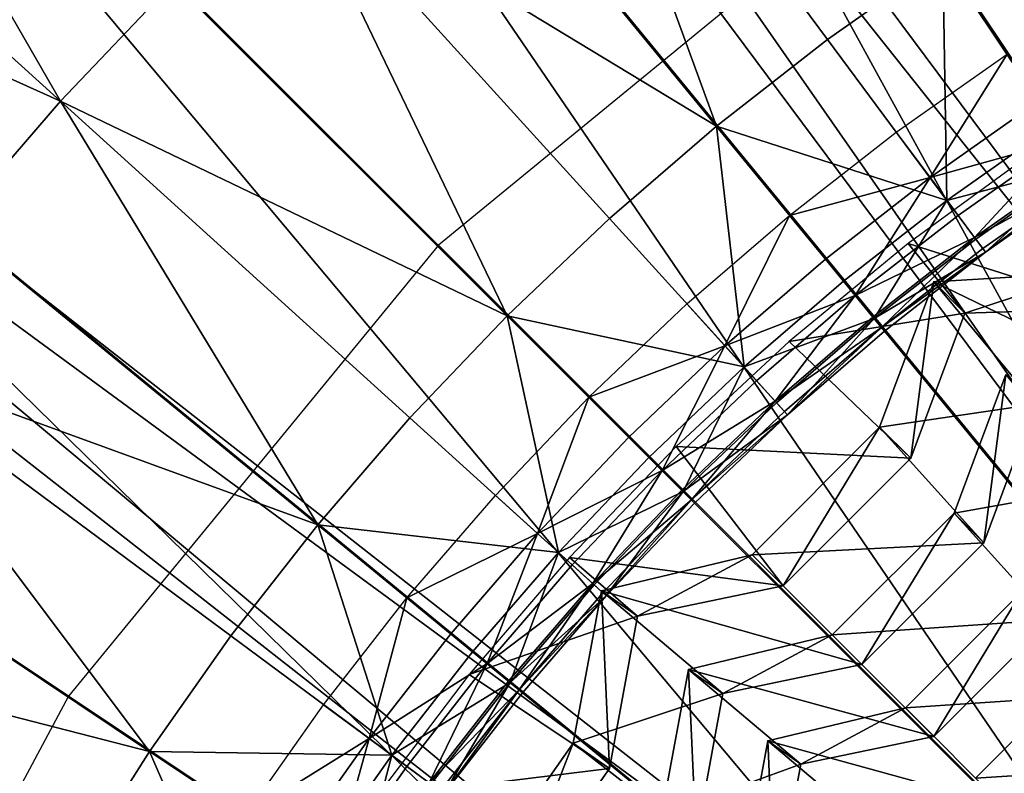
# Model space of a CAD drawing. Extents: x -3.87 to 3.87, y -3.87 to 3.87.
# Tile 68 of 115: x -1.46 to -0.89, y 0.91 to 1.35. Entities that reach past the tile are written whole.
import ezdxf

# ---------------------------------------------------------------- set-up
doc = ezdxf.new("R2010")
doc.units = 0
doc.layers.get('0').update_dxf_attribs({"linetype": 'CONTINUOUS'})

msp = doc.modelspace()

# ---------------------------------------------------------------- linework, layer by layer
for p in [(-0.990197, 1.333878, 8.808193), (-1.433288, 1.298218, 8.984764), (-1.054454, 1.283727, 8.808193), (-0.950516, 1.280375, 8.583189), (-0.931028, 1.254098, 8.591782), (-0.921271, 1.240942, 8.72069), (-1.116177, 1.230489, 8.808193), (-1.012195, 1.232235, 8.583187), (-0.914849, 1.232282, 8.601448), (-0.905286, 1.219389, 8.613266), (-0.904592, 1.218453, 8.682016), (-1.214967, 1.214967, 8.640915), (-0.94371, 1.215934, 8.594126), (-0.900595, 1.213064, 8.629379), (-0.991442, 1.206947, 8.591782), (-0.899032, 1.210956, 8.651937), (-0.981051, 1.194285, 8.72069), (-0.928872, 1.193784, 8.573292), (-0.928872, 1.193784, 8.573292), (-0.974211, 1.185951, 8.601448), (-1.071443, 1.181133, 8.583187), (-1.175215, 1.174289, 8.808193), (-0.964027, 1.173542, 8.613266), (-0.963288, 1.172641, 8.682016), (-0.910883, 1.175794, 8.580357), (-0.910883, 1.175794, 8.580357), (-0.959032, 1.167456, 8.629379), (-0.957367, 1.165427, 8.651937), (-1.049473, 1.156893, 8.591782), (-1.012387, 1.159334, 8.594126), (-1.038474, 1.144756, 8.72069), (-1.031233, 1.136768, 8.601448), (-1.128113, 1.127187, 8.583187), (-1.020453, 1.124874, 8.613266), (-1.01967, 1.12401, 8.682016), (-1.231415, 1.115251, 8.808193), (-1.015165, 1.119039, 8.629379), (-1.013402, 1.117095, 8.651937), (-0.960162, 1.109927, 8.573292), (-0.960162, 1.109927, 8.573292), (-1.10498, 1.104054, 8.591782), (-1.077658, 1.098837, 8.594126), (-1.093398, 1.092472, 8.72069), (-0.942172, 1.091937, 8.580357), (-0.942172, 1.091937, 8.580357), (-1.085774, 1.084848, 8.601448), (-1.182059, 1.070517, 8.583187), (-1.074423, 1.073497, 8.613266), (-1.073599, 1.072673, 8.682016), (-1.068855, 1.067929, 8.629379), (-1.067, 1.066073, 8.651937), (-0.91717, 1.060303, 8.434895), (-0.91717, 1.060303, 8.434895), (-1.284653, 1.053527, 8.808193), (-1.157819, 1.048547, 8.591782), (-0.899989, 1.043123, 8.466442), (-0.899989, 1.043123, 8.466442), (-1.145683, 1.037547, 8.72069), (-1.033849, 1.03624, 8.573292), (-1.033849, 1.03624, 8.573292), (-1.1393, 1.034648, 8.594126), (-1.137694, 1.030307, 8.601448), (-1.1258, 1.019527, 8.613266), (-1.124936, 1.018744, 8.682016), (-1.015859, 1.01825, 8.580357), (-1.015859, 1.01825, 8.580357), (-1.120798, 1.015353, 8.573294), (-1.120798, 1.015353, 8.573294), (-1.119966, 1.014239, 8.629379), (-1.118021, 1.012476, 8.651937), (-1.233162, 1.01127, 8.583187), (-1.099958, 1.00076, 8.580357), (-1.099958, 1.00076, 8.580357), (-1.207873, 0.990515, 8.591782), (-0.98754, 0.989934, 8.434895), (-0.98754, 0.989934, 8.434895), (-1.334804, 0.989271, 8.808193), (-1.195211, 0.980125, 8.72069), (-1.186877, 0.973285, 8.601448), (-0.97036, 0.972753, 8.466442), (-0.97036, 0.972753, 8.466442), (-1.197106, 0.966982, 8.594126), (-1.070575, 0.969987, 8.434896), (-1.070575, 0.969987, 8.434896), (-1.174468, 0.963101, 8.613266), (-1.173567, 0.962362, 8.682016), (-1.168382, 0.958106, 8.629379), (-1.166353, 0.956441, 8.651937), (-1.050674, 0.956051, 8.466442), (-1.050673, 0.956051, 8.466442), (-1.42865, 0.954593, 8.640915), (-1.281301, 0.94959, 8.583187), (-0.945305, 0.947701, 8.305342), (-0.945305, 0.947701, 8.305342), (-1.255024, 0.930102, 8.591782), (-1.137051, 0.927336, 8.573294), (-1.137051, 0.927336, 8.573294), (-1.024771, 0.928611, 8.305344), (-1.024771, 0.928611, 8.305344), (-0.928864, 0.931259, 8.341108), (-0.928863, 0.931259, 8.341108), (-1.381744, 0.922633, 8.808193), (-1.241868, 0.920345, 8.72069), (-1.233209, 0.913922, 8.601448), (-1.116211, 0.912744, 8.580357), (-1.116211, 0.912744, 8.580357), (-1.005725, 0.915275, 8.341108), (-1.005725, 0.915274, 8.341108)]:
    msp.add_point(p)
for points in [[(-0.390154, 1.107828, 4.643104), (-1.3952, 3.44979, 4.643105), (-1.320774, 3.479002, 4.643105)], [(-1.320774, 3.479002, 7.239485), (-1.3952, 3.44979, 7.239485), (-0.46458, 1.078617, 7.239483)], [(-1.320774, 3.479002, 7.239485), (-0.390154, 1.107828, 7.239483), (-0.390154, 1.107828, 4.643104)], [(-1.320774, 3.479002, 7.239485), (-0.390154, 1.107828, 4.643104), (-1.320774, 3.479002, 4.643105)], [(-1.320774, 3.479002, 7.239485), (-0.46458, 1.078617, 7.239483), (-0.390154, 1.107828, 7.239483)], [(-0.46458, 1.078617, 7.239483), (-1.3952, 3.44979, 7.239485), (-1.3952, 3.44979, 4.643105)], [(-0.46458, 1.078617, 7.239483), (-1.3952, 3.44979, 4.643105), (-0.46458, 1.078617, 4.643104)], [(-0.390154, 1.107828, 4.643104), (-0.46458, 1.078617, 4.643104), (-1.3952, 3.44979, 4.643105)], [(-0.600901, 3.020955, 4.599773), (-0.894103, 2.947474, 4.599773), (0.000004, 0, 4.599773)], [(-0.667638, 0.966578, 4.643105), (-2.252888, 2.962044, 4.643105), (-2.188756, 3.00979, 4.643105)], [(-2.188756, 3.00979, 7.239485), (-2.252888, 2.962044, 7.239485), (-0.73177, 0.918832, 7.239485)], [(-2.188756, 3.00979, 7.239485), (-0.667638, 0.966578, 7.239485), (-0.667638, 0.966578, 4.643105)], [(-2.188756, 3.00979, 7.239485), (-0.667638, 0.966578, 4.643105), (-2.188756, 3.00979, 4.643105)], [(-2.188756, 3.00979, 7.239485), (-0.73177, 0.918832, 7.239485), (-0.667638, 0.966578, 7.239485)], [(-0.73177, 0.918832, 7.239485), (-2.252888, 2.962044, 7.239485), (-2.252888, 2.962044, 4.643105)], [(-0.73177, 0.918832, 7.239485), (-2.252888, 2.962044, 4.643105), (-0.73177, 0.918833, 4.643105)], [(-0.667638, 0.966578, 4.643105), (-0.73177, 0.918833, 4.643105), (-2.252888, 2.962044, 4.643105)], [(-0.894103, 2.947474, 4.599773), (-1.178714, 2.845677, 4.599773), (0.000004, 0, 4.599773)], [(-1.178714, 2.845677, 4.599773), (-1.451946, 2.716408, 4.599773), (0.000004, 0, 4.599773)], [(-1.451946, 2.716408, 4.599773), (-1.71123, 2.561041, 4.599773), (0.000004, 0, 4.599773)], [(-1.71123, 2.561041, 4.599773), (-1.953992, 2.380951, 4.599772), (0.000004, 0, 4.599773)], [(-1.953992, 2.380951, 4.599772), (-2.177983, 2.177987, 4.599772), (0.000004, 0, 4.599773)], [(-0.898241, 0.757363, 4.643105), (-2.952227, 2.26602, 4.643105), (-2.902899, 2.328943, 4.643105)], [(-2.902899, 2.328943, 7.239485), (-2.952227, 2.26602, 7.239485), (-0.94757, 0.69444, 7.239485)], [(-2.902899, 2.328943, 7.239485), (-0.898241, 0.757363, 7.239485), (-0.898241, 0.757363, 4.643105)], [(-2.902899, 2.328943, 7.239485), (-0.898241, 0.757363, 4.643105), (-2.902899, 2.328943, 4.643105)], [(-2.902899, 2.328943, 7.239485), (-0.94757, 0.69444, 7.239485), (-0.898241, 0.757363, 7.239485)], [(-0.698268, 2.298827, 7.281732), (-0.437955, 1.05508, 7.281732), (-0.920245, 2.219431, 7.281732)], [(-0.94757, 0.69444, 7.239485), (-2.952227, 2.26602, 7.239485), (-2.952227, 2.26602, 4.643105)], [(-0.94757, 0.69444, 7.239485), (-2.952227, 2.26602, 4.643105), (-0.94757, 0.69444, 4.643105)], [(-0.898241, 0.757363, 4.643105), (-0.94757, 0.69444, 4.643105), (-2.952227, 2.26602, 4.643105)], [(-0.920245, 2.219431, 7.281732), (-0.53926, 1.007151, 7.281732), (-1.133348, 2.118611, 7.281732)], [(-0.920245, 2.219431, 7.281732), (-0.437955, 1.05508, 7.281732), (-0.53926, 1.007151, 7.281732)], [(-2.177983, 2.177987, 4.599772), (-2.380948, 1.953996, 4.599772), (0.000004, 0, 4.599773)], [(-1.133348, 2.118611, 7.281732), (-0.635393, 0.949547, 7.281732), (-1.33557, 1.997436, 7.281732)], [(-1.133348, 2.118611, 7.281732), (-0.53926, 1.007151, 7.281732), (-0.635393, 0.949547, 7.281732)], [(-1.33557, 1.997436, 7.281732), (-0.725402, 0.882776, 7.281732), (-1.524908, 1.856978, 7.281732)], [(-1.33557, 1.997436, 7.281732), (-0.635393, 0.949547, 7.281732), (-0.725402, 0.882776, 7.281732)], [(-2.380948, 1.953996, 4.599772), (-2.561038, 1.711233, 4.599772), (0.000004, 0, 4.599773)], [(-1.524908, 1.856978, 7.281732), (-0.808449, 0.807523, 7.281732), (-1.699605, 1.698679, 7.281732)], [(-1.524908, 1.856978, 7.281732), (-0.725402, 0.882776, 7.281732), (-0.808449, 0.807523, 7.281732)], [(-2.561038, 1.711233, 4.599772), (-2.716404, 1.45195, 4.599772), (0.000004, 0, 4.599773)], [(-1.699605, 1.698679, 7.281732), (-0.883702, 0.724475, 7.281732), (-1.857904, 1.523982, 7.281732)], [(-1.699605, 1.698679, 7.281732), (-0.808449, 0.807523, 7.281732), (-0.883702, 0.724475, 7.281732)], [(-1.433288, 1.298218, 8.984764), (-1.615289, 1.614363, 9.162994), (-1.692551, 1.5332, 9.162994)], [(-1.433288, 1.298218, 8.984764), (-1.367868, 1.366942, 8.984764), (-1.615289, 1.614363, 9.162994)], [(-0.657536, 1.587431, 8.640915), (-0.954594, 1.42865, 8.640915), (0, 0, 8.640915)], [(-1.152497, 1.552714, 8.984764), (-1.227295, 1.494335, 8.984764), (-1.054454, 1.283727, 8.808193)], [(-1.152497, 1.552714, 8.984764), (-0.990197, 1.333878, 8.808193), (-0.923559, 1.380817, 8.808193)], [(-1.152497, 1.552714, 8.984764), (-1.054454, 1.283727, 8.808193), (-0.990197, 1.333878, 8.808193)], [(-1.433288, 1.298218, 8.984764), (-1.692551, 1.5332, 9.162994), (-1.76574, 1.448346, 9.162994)], [(-1.857904, 1.523982, 7.281732), (-0.950473, 0.634467, 7.281732), (-1.998362, 1.334644, 7.281732)], [(-1.857904, 1.523982, 7.281732), (-0.883702, 0.724475, 7.281732), (-0.950473, 0.634467, 7.281732)], [(-1.299145, 1.432362, 8.984764), (-1.054454, 1.283727, 8.808193), (-1.227295, 1.494335, 8.984764)], [(-1.065749, 0.494894, 4.643105), (-3.444042, 1.410659, 4.643105), (-3.412986, 1.484335, 4.643105)], [(-3.412986, 1.484335, 7.239485), (-3.444042, 1.410658, 7.239485), (-1.096806, 0.421218, 7.239485)], [(-3.412986, 1.484335, 7.239485), (-1.065749, 0.494893, 7.239485), (-1.065749, 0.494894, 4.643105)], [(-3.412986, 1.484335, 7.239485), (-1.065749, 0.494894, 4.643105), (-3.412986, 1.484335, 4.643105)], [(-3.412986, 1.484335, 7.239485), (-1.096806, 0.421218, 7.239485), (-1.065749, 0.494893, 7.239485)], [(-2.716404, 1.45195, 4.599772), (-2.845673, 1.178718, 4.599772), (0.000004, 0, 4.599773)], [(-1.433288, 1.298218, 8.984764), (-1.76574, 1.448346, 9.162994), (-1.495261, 1.226369, 8.984764)], [(-1.299145, 1.432362, 8.984764), (-1.367868, 1.366942, 8.984764), (-1.175215, 1.174289, 8.808193)], [(-1.299145, 1.432362, 8.984764), (-1.116177, 1.230489, 8.808193), (-1.054454, 1.283727, 8.808193)], [(-1.299145, 1.432362, 8.984764), (-1.175215, 1.174289, 8.808193), (-1.116177, 1.230489, 8.808193)], [(-0.954594, 1.42865, 8.640915), (-1.214967, 1.214967, 8.640915), (0, 0, 8.640915)], [(-0.795207, 1.325176, 8.72069), (-0.854691, 1.42442, 8.808193), (-0.923559, 1.380817, 8.808193)], [(-1.096806, 0.421218, 7.239485), (-3.444042, 1.410658, 7.239485), (-3.444042, 1.410659, 4.643105)], [(-1.096806, 0.421218, 7.239485), (-3.444042, 1.410659, 4.643105), (-1.096806, 0.421218, 4.643105)], [(-1.065749, 0.494894, 4.643105), (-1.096806, 0.421218, 4.643105), (-3.444042, 1.410659, 4.643105)], [(-0.921271, 1.240942, 8.72069), (-0.923559, 1.380817, 8.808193), (-0.990197, 1.333878, 8.808193)], [(-0.795207, 1.325176, 8.72069), (-0.923559, 1.380817, 8.808193), (-0.859276, 1.284611, 8.72069)], [(-0.921271, 1.240942, 8.72069), (-0.859276, 1.284611, 8.72069), (-0.923559, 1.380817, 8.808193)], [(-1.433288, 1.298218, 8.984764), (-1.175215, 1.174289, 8.808193), (-1.367868, 1.366942, 8.984764)], [(-1.998362, 1.334644, 7.281732), (-1.008077, 0.538334, 7.281732), (-2.119537, 1.132421, 7.281732)], [(-1.998362, 1.334644, 7.281732), (-0.950473, 0.634467, 7.281732), (-1.008077, 0.538334, 7.281732)], [(-0.921271, 1.240942, 8.72069), (-0.990197, 1.333878, 8.808193), (-1.054454, 1.283727, 8.808193)], [(-0.931028, 1.254098, 8.591782), (-0.950516, 1.280375, 8.583189), (-0.886551, 1.325431, 8.583189)], [(-0.931028, 1.254098, 8.591782), (-0.886551, 1.325431, 8.583189), (-0.868376, 1.29823, 8.591782)], [(-1.433288, 1.298218, 8.984764), (-1.495261, 1.226369, 8.984764), (-1.284653, 1.053527, 8.808193)], [(-1.433288, 1.298218, 8.984764), (-1.231415, 1.115251, 8.808193), (-1.175215, 1.174289, 8.808193)], [(-1.433288, 1.298218, 8.984764), (-1.284653, 1.053527, 8.808193), (-1.231415, 1.115251, 8.808193)], [(-0.931028, 1.254098, 8.591782), (-0.868376, 1.29823, 8.591782), (-0.853286, 1.275646, 8.601448)], [(-1.038474, 1.144756, 8.72069), (-1.054454, 1.283727, 8.808193), (-1.116177, 1.230489, 8.808193)], [(-1.038474, 1.144756, 8.72069), (-0.981051, 1.194285, 8.72069), (-1.054454, 1.283727, 8.808193)], [(-0.921271, 1.240942, 8.72069), (-1.054454, 1.283727, 8.808193), (-0.981051, 1.194285, 8.72069)], [(-0.931028, 1.254098, 8.591782), (-1.012195, 1.232235, 8.583187), (-0.950516, 1.280375, 8.583189)], [(-0.921271, 1.240942, 8.72069), (-0.84372, 1.26133, 8.682016), (-0.859276, 1.284611, 8.72069)], [(-0.931028, 1.254098, 8.591782), (-0.853286, 1.275646, 8.601448), (-0.914849, 1.232282, 8.601448)], [(-0.905286, 1.219389, 8.613266), (-0.914849, 1.232282, 8.601448), (-0.853286, 1.275646, 8.601448)], [(-0.905286, 1.219389, 8.613266), (-0.853286, 1.275646, 8.601448), (-0.844368, 1.262299, 8.613266)], [(-0.825024, 1.178414, 8.580357), (-0.871857, 1.268444, 8.594126), (-0.94371, 1.215934, 8.594126)], [(-0.921271, 1.240942, 8.72069), (-0.904592, 1.218453, 8.682016), (-0.84372, 1.26133, 8.682016)], [(-0.905286, 1.219389, 8.613266), (-0.844368, 1.262299, 8.613266), (-0.839993, 1.255752, 8.629379)], [(-0.899032, 1.210956, 8.651937), (-0.84372, 1.26133, 8.682016), (-0.904592, 1.218453, 8.682016)], [(-0.899032, 1.210956, 8.651937), (-0.838535, 1.25357, 8.651937), (-0.84372, 1.26133, 8.682016)], [(-0.931028, 1.254098, 8.591782), (-0.991442, 1.206947, 8.591782), (-1.012195, 1.232235, 8.583187)], [(-0.931028, 1.254098, 8.591782), (-0.974211, 1.185951, 8.601448), (-0.991442, 1.206947, 8.591782)], [(-0.931028, 1.254098, 8.591782), (-0.914849, 1.232282, 8.601448), (-0.974211, 1.185951, 8.601448)], [(-0.905286, 1.219389, 8.613266), (-0.839993, 1.255752, 8.629379), (-0.900595, 1.213064, 8.629379)], [(-0.899032, 1.210956, 8.651937), (-0.900595, 1.213064, 8.629379), (-0.839993, 1.255752, 8.629379)], [(-0.899032, 1.210956, 8.651937), (-0.839993, 1.255752, 8.629379), (-0.838535, 1.25357, 8.651937)], [(-0.921271, 1.240942, 8.72069), (-0.981051, 1.194285, 8.72069), (-0.963288, 1.172641, 8.682016)], [(-0.921271, 1.240942, 8.72069), (-0.963288, 1.172641, 8.682016), (-0.904592, 1.218453, 8.682016)], [(-1.038474, 1.144756, 8.72069), (-1.116177, 1.230489, 8.808193), (-1.175215, 1.174289, 8.808193)], [(-1.049473, 1.156893, 8.591782), (-1.071443, 1.181133, 8.583187), (-1.012195, 1.232235, 8.583187)], [(-1.049473, 1.156893, 8.591782), (-1.012195, 1.232235, 8.583187), (-0.991442, 1.206947, 8.591782)], [(-0.905286, 1.219389, 8.613266), (-0.974211, 1.185951, 8.601448), (-0.914849, 1.232282, 8.601448)], [(-1.55364, 1.15157, 8.984764), (-1.284653, 1.053527, 8.808193), (-1.495261, 1.226369, 8.984764)], [(-0.905286, 1.219389, 8.613266), (-0.964027, 1.173542, 8.613266), (-0.974211, 1.185951, 8.601448)], [(-0.905286, 1.219389, 8.613266), (-0.959032, 1.167456, 8.629379), (-0.964027, 1.173542, 8.613266)], [(-0.899032, 1.210956, 8.651937), (-0.904592, 1.218453, 8.682016), (-0.963288, 1.172641, 8.682016)], [(-0.905286, 1.219389, 8.613266), (-0.900595, 1.213064, 8.629379), (-0.959032, 1.167456, 8.629379)], [(-1.214967, 1.214967, 8.640915), (-1.42865, 0.954593, 8.640915), (0, 0, 8.640915)], [(-0.910883, 1.175794, 8.580357), (-0.94371, 1.215934, 8.594126), (-1.012387, 1.159334, 8.594126)], [(-0.899032, 1.210956, 8.651937), (-0.959032, 1.167456, 8.629379), (-0.900595, 1.213064, 8.629379)], [(-0.825024, 1.178414, 8.580357), (-0.94371, 1.215934, 8.594126), (-0.910883, 1.175794, 8.580357)], [(-1.049473, 1.156893, 8.591782), (-0.991442, 1.206947, 8.591782), (-0.974211, 1.185951, 8.601448)], [(-0.899032, 1.210956, 8.651937), (-0.963288, 1.172641, 8.682016), (-0.957367, 1.165427, 8.651937)], [(-0.899032, 1.210956, 8.651937), (-0.957367, 1.165427, 8.651937), (-0.959032, 1.167456, 8.629379)], [(-1.038474, 1.144756, 8.72069), (-0.963288, 1.172641, 8.682016), (-0.981051, 1.194285, 8.72069)], [(-0.839617, 1.199255, 8.573292), (-0.910883, 1.175794, 8.580357), (-0.928872, 1.193784, 8.573292)], [(-0.788115, 1.125708, 8.46644), (-0.839617, 1.199255, 8.573292), (-0.928872, 1.193784, 8.573292)], [(-0.839617, 1.199255, 8.573292), (-0.825024, 1.178414, 8.580357), (-0.910883, 1.175794, 8.580357)], [(-0.928872, 1.193784, 8.573292), (-0.942172, 1.091937, 8.580357), (-0.960162, 1.109927, 8.573292)], [(-0.870108, 1.123206, 8.466442), (-0.928872, 1.193784, 8.573292), (-0.960162, 1.109927, 8.573292)], [(-0.928872, 1.193784, 8.573292), (-0.910883, 1.175794, 8.580357), (-0.942172, 1.091937, 8.580357)], [(-0.788115, 1.125708, 8.46644), (-0.928872, 1.193784, 8.573292), (-0.870108, 1.123206, 8.466442)], [(-1.049473, 1.156893, 8.591782), (-0.974211, 1.185951, 8.601448), (-1.031233, 1.136768, 8.601448)], [(-1.020453, 1.124874, 8.613266), (-1.031233, 1.136768, 8.601448), (-0.974211, 1.185951, 8.601448)], [(-1.020453, 1.124874, 8.613266), (-0.974211, 1.185951, 8.601448), (-0.964027, 1.173542, 8.613266)], [(-2.845673, 1.178718, 4.599772), (-2.94747, 0.894106, 4.599772), (0.000004, 0, 4.599773)], [(-1.049473, 1.156893, 8.591782), (-1.128113, 1.127187, 8.583187), (-1.071443, 1.181133, 8.583187)], [(-1.145683, 1.037547, 8.72069), (-1.175215, 1.174289, 8.808193), (-1.231415, 1.115251, 8.808193)], [(-1.038474, 1.144756, 8.72069), (-1.175215, 1.174289, 8.808193), (-1.093398, 1.092472, 8.72069)], [(-1.145683, 1.037547, 8.72069), (-1.093398, 1.092472, 8.72069), (-1.175215, 1.174289, 8.808193)], [(-1.038474, 1.144756, 8.72069), (-1.01967, 1.12401, 8.682016), (-0.963288, 1.172641, 8.682016)], [(-1.020453, 1.124874, 8.613266), (-0.964027, 1.173542, 8.613266), (-0.959032, 1.167456, 8.629379)], [(-1.013402, 1.117095, 8.651937), (-0.963288, 1.172641, 8.682016), (-1.01967, 1.12401, 8.682016)], [(-1.013402, 1.117095, 8.651937), (-0.957367, 1.165427, 8.651937), (-0.963288, 1.172641, 8.682016)], [(-0.910883, 1.175794, 8.580357), (-1.012387, 1.159334, 8.594126), (-0.942172, 1.091937, 8.580357)], [(-1.020453, 1.124874, 8.613266), (-0.959032, 1.167456, 8.629379), (-1.015165, 1.119039, 8.629379)], [(-1.013402, 1.117095, 8.651937), (-1.015165, 1.119039, 8.629379), (-0.959032, 1.167456, 8.629379)], [(-1.013402, 1.117095, 8.651937), (-0.959032, 1.167456, 8.629379), (-0.957367, 1.165427, 8.651937)], [(-1.049473, 1.156893, 8.591782), (-1.10498, 1.104054, 8.591782), (-1.128113, 1.127187, 8.583187)], [(-1.049473, 1.156893, 8.591782), (-1.085774, 1.084848, 8.601448), (-1.10498, 1.104054, 8.591782)], [(-1.049473, 1.156893, 8.591782), (-1.031233, 1.136768, 8.601448), (-1.085774, 1.084848, 8.601448)], [(-0.942172, 1.091937, 8.580357), (-1.012387, 1.159334, 8.594126), (-1.077658, 1.098837, 8.594126)], [(-1.55364, 1.15157, 8.984764), (-1.60828, 1.073999, 8.984764), (-1.381744, 0.922633, 8.808193)], [(-1.55364, 1.15157, 8.984764), (-1.334804, 0.989271, 8.808193), (-1.284653, 1.053527, 8.808193)], [(-1.55364, 1.15157, 8.984764), (-1.381744, 0.922633, 8.808193), (-1.334804, 0.989271, 8.808193)], [(-1.038474, 1.144756, 8.72069), (-1.093398, 1.092472, 8.72069), (-1.073599, 1.072673, 8.682016)], [(-1.038474, 1.144756, 8.72069), (-1.073599, 1.072673, 8.682016), (-1.01967, 1.12401, 8.682016)], [(-0.832921, 1.075245, 8.341108), (-0.887288, 1.140386, 8.434895), (-0.91717, 1.060303, 8.434895)], [(-0.887288, 1.140386, 8.434895), (-0.899989, 1.043123, 8.466442), (-0.91717, 1.060303, 8.434895)], [(-0.887288, 1.140386, 8.434895), (-0.870108, 1.123206, 8.466442), (-0.899989, 1.043123, 8.466442)], [(-2.119537, 1.132421, 7.281732), (-1.056006, 0.437029, 7.281732), (-2.220357, 0.919319, 7.281732)], [(-2.119537, 1.132421, 7.281732), (-1.008077, 0.538334, 7.281732), (-1.056006, 0.437029, 7.281732)], [(-1.020453, 1.124874, 8.613266), (-1.085774, 1.084848, 8.601448), (-1.031233, 1.136768, 8.601448)], [(-1.157819, 1.048547, 8.591782), (-1.182059, 1.070517, 8.583187), (-1.128113, 1.127187, 8.583187)], [(-1.157819, 1.048547, 8.591782), (-1.128113, 1.127187, 8.583187), (-1.10498, 1.104054, 8.591782)], [(-1.020453, 1.124874, 8.613266), (-1.074423, 1.073497, 8.613266), (-1.085774, 1.084848, 8.601448)], [(-1.020453, 1.124874, 8.613266), (-1.068855, 1.067929, 8.629379), (-1.074423, 1.073497, 8.613266)], [(-1.013402, 1.117095, 8.651937), (-1.01967, 1.12401, 8.682016), (-1.073599, 1.072673, 8.682016)], [(-1.020453, 1.124874, 8.613266), (-1.015165, 1.119039, 8.629379), (-1.068855, 1.067929, 8.629379)], [(-0.870108, 1.123206, 8.466442), (-0.960162, 1.109927, 8.573292), (-0.899989, 1.043123, 8.466442)], [(-1.145683, 1.037547, 8.72069), (-1.231415, 1.115251, 8.808193), (-1.284653, 1.053527, 8.808193)], [(-1.013402, 1.117095, 8.651937), (-1.073599, 1.072673, 8.682016), (-1.067, 1.066073, 8.651937)], [(-1.013402, 1.117095, 8.651937), (-1.068855, 1.067929, 8.629379), (-1.015165, 1.119039, 8.629379)], [(-1.013402, 1.117095, 8.651937), (-1.067, 1.066073, 8.651937), (-1.068855, 1.067929, 8.629379)], [(-0.960162, 1.109927, 8.573292), (-1.015859, 1.01825, 8.580357), (-1.033849, 1.03624, 8.573292)], [(-0.899989, 1.043123, 8.466442), (-0.960162, 1.109927, 8.573292), (-1.033849, 1.03624, 8.573292)], [(-0.960162, 1.109927, 8.573292), (-0.942172, 1.091937, 8.580357), (-1.015859, 1.01825, 8.580357)], [(-1.157819, 1.048547, 8.591782), (-1.10498, 1.104054, 8.591782), (-1.085774, 1.084848, 8.601448)], [(-1.015859, 1.01825, 8.580357), (-1.077658, 1.098837, 8.594126), (-1.1393, 1.034648, 8.594126)], [(-0.942172, 1.091937, 8.580357), (-1.077658, 1.098837, 8.594126), (-1.015859, 1.01825, 8.580357)], [(-1.145683, 1.037547, 8.72069), (-1.073599, 1.072673, 8.682016), (-1.093398, 1.092472, 8.72069)], [(-1.157819, 1.048547, 8.591782), (-1.085774, 1.084848, 8.601448), (-1.137694, 1.030307, 8.601448)], [(-1.1258, 1.019527, 8.613266), (-1.137694, 1.030307, 8.601448), (-1.085774, 1.084848, 8.601448)], [(-1.1258, 1.019527, 8.613266), (-1.085774, 1.084848, 8.601448), (-1.074423, 1.073497, 8.613266)], [(-0.832921, 1.075245, 8.341108), (-0.91717, 1.060303, 8.434895), (-0.861518, 0.998604, 8.341108)], [(-1.659036, 0.993834, 8.984764), (-1.381744, 0.922633, 8.808193), (-1.60828, 1.073999, 8.984764)], [(-1.157819, 1.048547, 8.591782), (-1.233162, 1.01127, 8.583187), (-1.182059, 1.070517, 8.583187)], [(-1.145683, 1.037547, 8.72069), (-1.124936, 1.018744, 8.682016), (-1.073599, 1.072673, 8.682016)], [(-1.1258, 1.019527, 8.613266), (-1.074423, 1.073497, 8.613266), (-1.068855, 1.067929, 8.629379)], [(-1.118021, 1.012476, 8.651937), (-1.073599, 1.072673, 8.682016), (-1.124936, 1.018744, 8.682016)], [(-1.118021, 1.012476, 8.651937), (-1.067, 1.066073, 8.651937), (-1.073599, 1.072673, 8.682016)], [(-1.1258, 1.019527, 8.613266), (-1.068855, 1.067929, 8.629379), (-1.119966, 1.014239, 8.629379)], [(-1.118021, 1.012476, 8.651937), (-1.119966, 1.014239, 8.629379), (-1.068855, 1.067929, 8.629379)], [(-1.118021, 1.012476, 8.651937), (-1.068855, 1.067929, 8.629379), (-1.067, 1.066073, 8.651937)], [(-0.861518, 0.998604, 8.341108), (-0.91717, 1.060303, 8.434895), (-0.98754, 0.989934, 8.434895)], [(-0.91717, 1.060303, 8.434895), (-0.97036, 0.972753, 8.466442), (-0.98754, 0.989934, 8.434895)], [(-0.91717, 1.060303, 8.434895), (-0.899989, 1.043123, 8.466442), (-0.97036, 0.972753, 8.466442)], [(-1.241868, 0.920345, 8.72069), (-1.284653, 1.053527, 8.808193), (-1.334804, 0.989271, 8.808193)], [(-1.241868, 0.920345, 8.72069), (-1.195211, 0.980125, 8.72069), (-1.284653, 1.053527, 8.808193)], [(-1.145683, 1.037547, 8.72069), (-1.284653, 1.053527, 8.808193), (-1.195211, 0.980125, 8.72069)], [(-1.157819, 1.048547, 8.591782), (-1.207873, 0.990515, 8.591782), (-1.233162, 1.01127, 8.583187)], [(-1.157819, 1.048547, 8.591782), (-1.186877, 0.973285, 8.601448), (-1.207873, 0.990515, 8.591782)], [(-1.157819, 1.048547, 8.591782), (-1.137694, 1.030307, 8.601448), (-1.186877, 0.973285, 8.601448)], [(-0.899989, 1.043123, 8.466442), (-1.033849, 1.03624, 8.573292), (-0.97036, 0.972753, 8.466442)], [(-1.145683, 1.037547, 8.72069), (-1.195211, 0.980125, 8.72069), (-1.173567, 0.962362, 8.682016)], [(-1.145683, 1.037547, 8.72069), (-1.173567, 0.962362, 8.682016), (-1.124936, 1.018744, 8.682016)], [(-1.033849, 1.03624, 8.573292), (-1.099958, 1.00076, 8.580357), (-1.120798, 1.015353, 8.573294)], [(-0.97036, 0.972753, 8.466442), (-1.033849, 1.03624, 8.573292), (-1.120798, 1.015353, 8.573294)], [(-1.033849, 1.03624, 8.573292), (-1.015859, 1.01825, 8.580357), (-1.099958, 1.00076, 8.580357)], [(-1.099958, 1.00076, 8.580357), (-1.1393, 1.034648, 8.594126), (-1.197106, 0.966982, 8.594126)], [(-1.1258, 1.019527, 8.613266), (-1.186877, 0.973285, 8.601448), (-1.137694, 1.030307, 8.601448)], [(-1.015859, 1.01825, 8.580357), (-1.1393, 1.034648, 8.594126), (-1.099958, 1.00076, 8.580357)], [(-1.1258, 1.019527, 8.613266), (-1.174468, 0.963101, 8.613266), (-1.186877, 0.973285, 8.601448)], [(-1.1258, 1.019527, 8.613266), (-1.168382, 0.958106, 8.629379), (-1.174468, 0.963101, 8.613266)], [(-1.118021, 1.012476, 8.651937), (-1.124936, 1.018744, 8.682016), (-1.173567, 0.962362, 8.682016)], [(-1.1258, 1.019527, 8.613266), (-1.119966, 1.014239, 8.629379), (-1.168382, 0.958106, 8.629379)], [(-1.118021, 1.012476, 8.651937), (-1.173567, 0.962362, 8.682016), (-1.166353, 0.956441, 8.651937)], [(-1.118021, 1.012476, 8.651937), (-1.168382, 0.958106, 8.629379), (-1.119966, 1.014239, 8.629379)], [(-1.118021, 1.012476, 8.651937), (-1.166353, 0.956441, 8.651937), (-1.168382, 0.958106, 8.629379)], [(-1.120798, 1.015353, 8.573294), (-1.116211, 0.912744, 8.580357), (-1.137051, 0.927336, 8.573294)], [(-1.050674, 0.956051, 8.466442), (-1.120798, 1.015353, 8.573294), (-1.137051, 0.927336, 8.573294)], [(-1.120798, 1.015353, 8.573294), (-1.099958, 1.00076, 8.580357), (-1.116211, 0.912744, 8.580357)], [(-0.97036, 0.972753, 8.466442), (-1.120798, 1.015353, 8.573294), (-1.050674, 0.956051, 8.466442)], [(-0.824567, 0.955845, 8.210796), (-0.87796, 1.015046, 8.305342), (-0.945305, 0.947701, 8.305342)], [(-0.87796, 1.015046, 8.305342), (-0.928863, 0.931259, 8.341108), (-0.945305, 0.947701, 8.305342)], [(-0.87796, 1.015046, 8.305342), (-0.861518, 0.998604, 8.341108), (-0.928863, 0.931259, 8.341108)], [(-1.255024, 0.930102, 8.591782), (-1.281301, 0.94959, 8.583187), (-1.233162, 1.01127, 8.583187)], [(-1.255024, 0.930102, 8.591782), (-1.233162, 1.01127, 8.583187), (-1.207873, 0.990515, 8.591782)], [(-1.099958, 1.00076, 8.580357), (-1.197106, 0.966982, 8.594126), (-1.116211, 0.912744, 8.580357)], [(-0.861518, 0.998604, 8.341108), (-0.98754, 0.989934, 8.434895), (-0.928864, 0.931259, 8.341108)], [(-1.659036, 0.993834, 8.984764), (-1.425346, 0.853765, 8.808193), (-1.381744, 0.922633, 8.808193)], [(-1.659036, 0.993834, 8.984764), (-1.46552, 0.782842, 8.808193), (-1.425346, 0.853765, 8.808193)], [(-1.255024, 0.930102, 8.591782), (-1.207873, 0.990515, 8.591782), (-1.186877, 0.973285, 8.601448)], [(-0.928864, 0.931259, 8.341108), (-0.98754, 0.989934, 8.434895), (-1.070575, 0.969987, 8.434896)], [(-0.98754, 0.989934, 8.434895), (-1.050673, 0.956051, 8.466442), (-1.070575, 0.969987, 8.434896)], [(-0.98754, 0.989934, 8.434895), (-0.97036, 0.972753, 8.466442), (-1.050673, 0.956051, 8.466442)], [(-1.241868, 0.920345, 8.72069), (-1.334804, 0.989271, 8.808193), (-1.381744, 0.922633, 8.808193)], [(-1.241868, 0.920345, 8.72069), (-1.173567, 0.962362, 8.682016), (-1.195211, 0.980125, 8.72069)], [(-1.255024, 0.930102, 8.591782), (-1.186877, 0.973285, 8.601448), (-1.233209, 0.913922, 8.601448)], [(-1.220315, 0.90436, 8.613266), (-1.233209, 0.913922, 8.601448), (-1.186877, 0.973285, 8.601448)], [(-1.220315, 0.90436, 8.613266), (-1.186877, 0.973285, 8.601448), (-1.174468, 0.963101, 8.613266)], [(-1.116211, 0.912744, 8.580357), (-1.197106, 0.966982, 8.594126), (-1.250879, 0.896071, 8.594126)], [(-1.005725, 0.915274, 8.341108), (-1.070575, 0.969987, 8.434896), (-1.086097, 0.885932, 8.434896)], [(-1.070575, 0.969987, 8.434896), (-1.066194, 0.871996, 8.466442), (-1.086097, 0.885931, 8.434896)], [(-0.928864, 0.931259, 8.341108), (-1.070575, 0.969987, 8.434896), (-1.005725, 0.915274, 8.341108)], [(-1.070575, 0.969987, 8.434896), (-1.050673, 0.956051, 8.466442), (-1.066194, 0.871996, 8.466442)], [(-0.788811, 0.914468, 8.078861), (-0.8403, 0.971577, 8.184326), (-0.904739, 0.907137, 8.184326)], [(-0.840299, 0.971577, 8.184326), (-0.889007, 0.891405, 8.210796), (-0.904739, 0.907138, 8.184326)], [(-0.840299, 0.971577, 8.184326), (-0.824567, 0.955845, 8.210796), (-0.889007, 0.891405, 8.210796)], [(-1.241868, 0.920345, 8.72069), (-1.219379, 0.903665, 8.682016), (-1.173567, 0.962362, 8.682016)], [(-1.220315, 0.90436, 8.613266), (-1.174468, 0.963101, 8.613266), (-1.168382, 0.958106, 8.629379)], [(-1.211882, 0.898106, 8.651937), (-1.173567, 0.962362, 8.682016), (-1.219379, 0.903665, 8.682016)], [(-1.211882, 0.898106, 8.651937), (-1.166353, 0.956441, 8.651937), (-1.173567, 0.962362, 8.682016)], [(-1.220315, 0.90436, 8.613266), (-1.168382, 0.958106, 8.629379), (-1.21399, 0.899669, 8.629379)], [(-1.211882, 0.898106, 8.651937), (-1.21399, 0.899669, 8.629379), (-1.168382, 0.958106, 8.629379)], [(-1.211882, 0.898106, 8.651937), (-1.168382, 0.958106, 8.629379), (-1.166353, 0.956441, 8.651937)], [(-1.050674, 0.956051, 8.466442), (-1.137051, 0.927336, 8.573294), (-1.066195, 0.871996, 8.466442)], [(-0.824567, 0.955845, 8.210796), (-0.945305, 0.947701, 8.305342), (-0.889007, 0.891405, 8.210796)], [(-1.42865, 0.954593, 8.640915), (-1.587431, 0.657535, 8.640915), (0, 0, 8.640915)], [(-1.255024, 0.930102, 8.591782), (-1.326357, 0.885625, 8.583187), (-1.281301, 0.94959, 8.583187)], [(-0.889007, 0.891405, 8.210796), (-0.945305, 0.947701, 8.305342), (-1.024771, 0.928611, 8.305344)], [(-0.945305, 0.947701, 8.305342), (-1.005725, 0.915275, 8.341108), (-1.024771, 0.928611, 8.305344)], [(-0.945305, 0.947701, 8.305342), (-0.928863, 0.931259, 8.341108), (-1.005725, 0.915275, 8.341108)], [(-1.255024, 0.930102, 8.591782), (-1.299156, 0.86745, 8.591782), (-1.326357, 0.885625, 8.583187)], [(-1.255024, 0.930102, 8.591782), (-1.276572, 0.85236, 8.601448), (-1.299156, 0.86745, 8.591782)], [(-1.255024, 0.930102, 8.591782), (-1.233209, 0.913922, 8.601448), (-1.276572, 0.85236, 8.601448)], [(-1.137051, 0.927336, 8.573294), (-1.175982, 0.827381, 8.580357), (-1.196823, 0.841974, 8.573294)], [(-1.066195, 0.871996, 8.466442), (-1.137051, 0.927336, 8.573294), (-1.196823, 0.841974, 8.573294)], [(-1.137051, 0.927336, 8.573294), (-1.116211, 0.912744, 8.580357), (-1.175982, 0.827381, 8.580357)], [(-0.962553, 0.87611, 8.210796), (-1.024771, 0.928611, 8.305344), (-1.039625, 0.848169, 8.305344)], [(-1.024771, 0.928611, 8.305344), (-1.020578, 0.834833, 8.341108), (-1.039625, 0.848169, 8.305344)], [(-0.889007, 0.891405, 8.210796), (-1.024771, 0.928611, 8.305344), (-0.962553, 0.87611, 8.210796)], [(-1.024771, 0.928611, 8.305344), (-1.005725, 0.915275, 8.341108), (-1.020578, 0.834833, 8.341108)], [(-1.326102, 0.79428, 8.72069), (-1.381744, 0.922633, 8.808193), (-1.425346, 0.853765, 8.808193)], [(-1.326102, 0.79428, 8.72069), (-1.285537, 0.85835, 8.72069), (-1.381744, 0.922633, 8.808193)], [(-1.241868, 0.920345, 8.72069), (-1.381744, 0.922633, 8.808193), (-1.285537, 0.85835, 8.72069)], [(-2.220357, 0.919319, 7.281732), (-1.093749, 0.331504, 7.281732), (-2.299752, 0.697342, 7.281732)], [(-2.220357, 0.919319, 7.281732), (-1.056006, 0.437029, 7.281732), (-1.093749, 0.331504, 7.281732)], [(-1.241868, 0.920345, 8.72069), (-1.285537, 0.85835, 8.72069), (-1.262256, 0.842794, 8.682016)], [(-1.241868, 0.920345, 8.72069), (-1.262256, 0.842794, 8.682016), (-1.219379, 0.903665, 8.682016)], [(-1.220315, 0.90436, 8.613266), (-1.276572, 0.85236, 8.601448), (-1.233209, 0.913922, 8.601448)], [(-1.116211, 0.912744, 8.580357), (-1.250879, 0.896071, 8.594126), (-1.175982, 0.827381, 8.580357)], [(-1.005725, 0.915274, 8.341108), (-1.086097, 0.885932, 8.434896), (-1.020578, 0.834833, 8.341108)], [(-0.788811, 0.914468, 8.078861), (-0.904739, 0.907137, 8.184326), (-0.850439, 0.852839, 8.078861)]]:
    msp.add_3dface(points)

doc.saveas('drawing.dxf')
